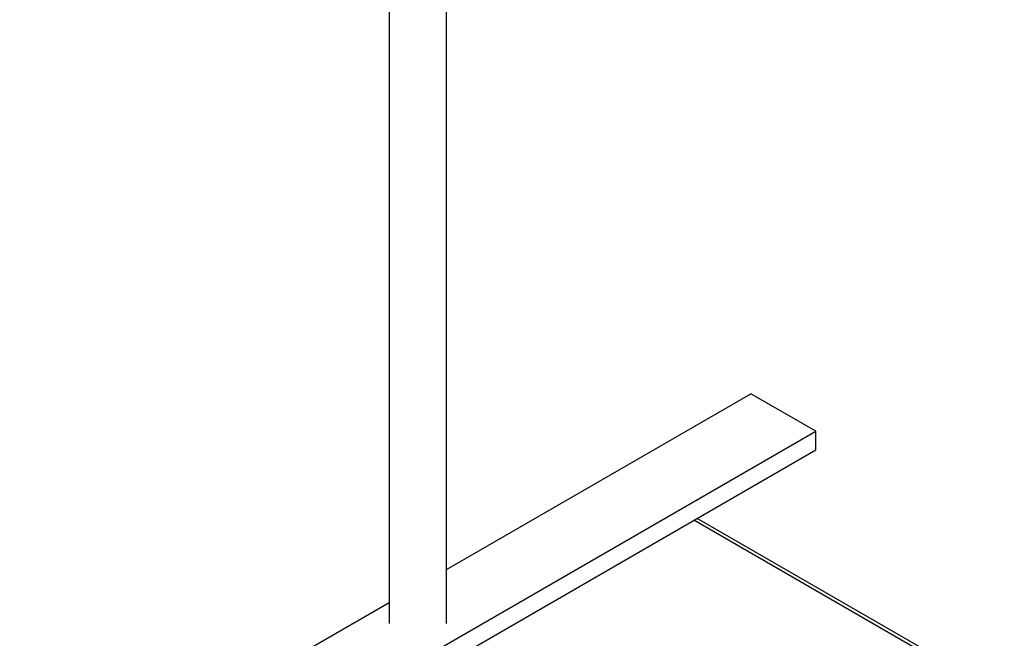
# Paper-space layout '_Isométrica' of a CAD drawing. Header units: millimetres. Extents: x -1044 to -825, y -581 to 454.
# Tile 3 of 4: x -1004 to -833, y -430 to -322. Entities that reach past the tile are written whole.
import ezdxf

# ---------------------------------------------------------------- set-up
doc = ezdxf.new("R2010")
doc.units = ezdxf.units.MM

psp = doc.layouts.new('_Isométrica')

# ---------------------------------------------------------------- linework, layer by layer
at = {"color": 7, "linetype": 'Continuous', "lineweight": 25}
for p, q in [((-939.76, 370.59), (-939.76, -427.24)), ((-929.76, -427.24), (-929.76, 370.59)), ((-929.76, -417.82), (-876.78, -387.23)), ((-865.46, -393.77), (-876.78, -387.23)), ((-992.74, -467.24), (-865.46, -393.77)), ((-865.46, -397.03), (-865.46, -393.77)), ((-992.74, -470.51), (-865.46, -397.03)), ((-832.64, -439.8), (-886.1, -408.94)), ((-1004.06, -460.71), (-939.76, -423.59))]:
    psp.add_line(p, q, dxfattribs=at)
at = {"color": 8, "linetype": 'Continuous', "lineweight": 25}
psp.add_line((-833.64, -439.9), (-886.68, -409.28), dxfattribs=at)

doc.saveas('drawing.dxf')
